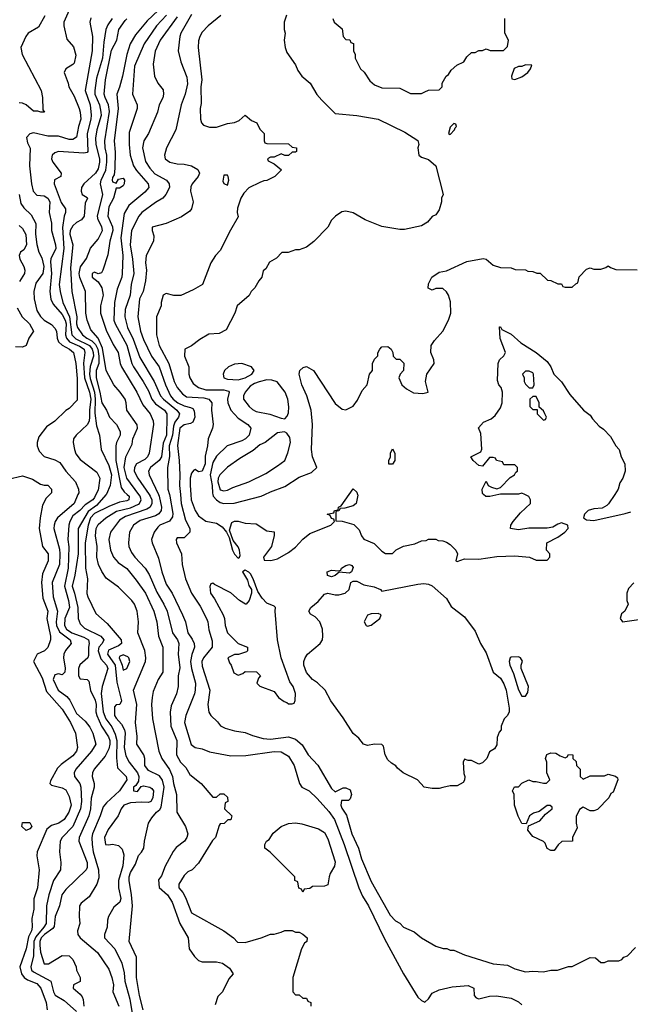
# Model space of a CAD drawing. Header units: inches. Extents: x 1793389 to 1900389, y 320802 to 470796.
# Tile 233 of 256: x 1841554 to 1844953, y 387161 to 392644. Entities that reach past the tile are written whole.
import ezdxf

# ---------------------------------------------------------------- set-up
doc = ezdxf.new("R2010")
doc.units = ezdxf.units.IN
doc.header["$MEASUREMENT"] = 0
doc.layers.add('B8348', color=7, linetype='Continuous')
doc.layers.add('B8349', color=7, linetype='Continuous')

msp = doc.modelspace()

# ---------------------------------------------------------------- linework, layer by layer
at = {"layer": 'B8348', "color": 2}
for points, elevation in [([(1841721.6, 390000), (1841701.1, 389978.9), (1841680.4, 389939.6), (1841667.3, 389870), (1841662, 389810), (1841681, 389710), (1841713, 389670), (1841713, 389630), (1841681.6, 389558.4), (1841675.5, 389510), (1841682, 389422), (1841710.4, 389350), (1841704.9, 389310), (1841726, 389210), (1841726, 389190), (1841710, 389148), (1841692, 389130), (1841651.3, 389110), (1841631.3, 389070), (1841678.9, 388978.9), (1841702.4, 388902.4), (1841790, 388804), (1841836.4, 388730), (1841864, 388670), (1841874.9, 388590), (1841870.4, 388570), (1841850, 388543.7), (1841784.4, 388495.6), (1841764.9, 388475.1), (1841725.4, 388405.4), (1841722, 388390), (1841730, 388382), (1841790, 388366), (1841810, 388354.8), (1841830, 388318), (1841839.5, 388270), (1841828.2, 388230), (1841802, 388190), (1841771, 388170), (1841730, 388156), (1841704.6, 388135.4), (1841650.5, 388010), (1841648.3, 387988.3), (1841662, 387910), (1841653, 387810), (1841632.3, 387747.7), (1841632, 387690), (1841620.9, 387639.1), (1841623.1, 387590), (1841619.5, 387570), (1841603.7, 387536.3), (1841590.2, 387469.8), (1841554.9, 387370), (1841564.6, 387330), (1841579.5, 387310), (1841596.7, 387296.7), (1841650, 387276.4), (1841672.2, 387250), (1841700.5, 387170), (1841706, 387130)], 210), ([(1841878.1, 390000), (1841856.5, 389950), (1841764.9, 389870), (1841750.5, 389850), (1841745.5, 389830), (1841743.8, 389810), (1841775.3, 389695.3), (1841777.7, 389670), (1841774.6, 389610), (1841735.3, 389510), (1841740.2, 389430), (1841763.6, 389350), (1841756.5, 389290), (1841758.4, 389270), (1841775.1, 389235.1), (1841834.9, 389190), (1841840.5, 389170), (1841809, 389131), (1841800.4, 389110), (1841797.1, 389090), (1841806.8, 389033.2), (1841804.7, 389010), (1841790, 388995.3), (1841770, 389001.2), (1841750, 388996), (1841740.5, 388970), (1841768.2, 388910), (1841815.6, 388875.6), (1841833.7, 388853.7), (1841870, 388780.4), (1841918.3, 388738.3), (1841944.4, 388704.4), (1841960.5, 388670), (1841977.3, 388610), (1841953, 388570), (1841866, 388470), (1841857.1, 388450), (1841859.1, 388430), (1841888, 388390), (1841894, 388370), (1841897.4, 388290), (1841892.9, 388250), (1841849.2, 388150.8), (1841790.5, 388090), (1841779.1, 388070), (1841774.8, 388010), (1841783, 387950), (1841780.5, 387910), (1841741.6, 387850), (1841716, 387770), (1841703.1, 387710), (1841700.4, 387610), (1841688.9, 387590), (1841643.1, 387536.9), (1841632.6, 387510), (1841631.2, 387430), (1841616.5, 387370), (1841620.4, 387350), (1841630, 387341.3), (1841727.7, 387290), (1841742, 387230), (1841751.7, 387211.7), (1841802, 387182), (1841870, 387120.4)], 214), ([(1841978.3, 390000), (1841970, 389982.9), (1841960.3, 389970), (1841917.8, 389942.2), (1841889.2, 389910.8), (1841850, 389880.9), (1841832.4, 389850), (1841826.7, 389830), (1841822, 389750), (1841827.5, 389707.5), (1841823.6, 389590), (1841803.6, 389490), (1841824.9, 389410), (1841830.2, 389370), (1841805.7, 389310), (1841803.7, 389270), (1841814, 389250), (1841844.4, 389230), (1841910, 389204.9), (1841936.4, 389190), (1841941.3, 389170), (1841936.5, 389150), (1841937, 389103), (1841933, 389090), (1841889.2, 389050.8), (1841880.7, 389030), (1841881.1, 388990), (1841890, 388973.4), (1841930, 388970.4), (1841939.6, 388959.6), (1841948.2, 388908.2), (1841973.6, 388853.6), (1841979.7, 388830), (1841977.2, 388790), (1841982.7, 388770), (1842009.1, 388710), (1842049, 388650), (1842056.2, 388630), (1842056.5, 388610), (1842050, 388582.7), (1842030, 388542.7), (1841967.7, 388470), (1841959.1, 388450), (1841958, 388430), (1841968.2, 388390), (1841968.2, 388370), (1841951.8, 388308.2), (1841947.6, 388250), (1841938, 388210), (1841884.4, 388090), (1841883.8, 388070), (1841930, 387951.3), (1841930, 387922), (1841924, 387910), (1841810, 387799.3), (1841788, 387770), (1841775.5, 387710), (1841751.6, 387650), (1841745.6, 387594.4), (1841737.6, 387582.4), (1841691.7, 387550), (1841673.6, 387530), (1841665.8, 387510), (1841666.7, 387490), (1841670.3, 387450.3), (1841690, 387386.8), (1841714.5, 387385.5), (1841790, 387432), (1841830, 387431), (1841850.4, 387410.4), (1841867.3, 387370), (1841870.5, 387350.5), (1841890.9, 387309.1), (1841890, 387288), (1841854, 387270), (1841852, 387250), (1841890, 387218), (1841901.4, 387201.4), (1841908, 387188), (1841910.5, 387149.5)], 218), ([(1842035.8, 390000), (1841981.2, 389938.8), (1841934.7, 389905.3), (1841880.2, 389810), (1841878.5, 389670), (1841860.2, 389550), (1841845.8, 389490), (1841859.6, 389450), (1841878, 389370), (1841879.5, 389310), (1841890, 389278.8), (1841914.6, 389254.6), (1842004.9, 389210), (1842023, 389190), (1842013, 389170), (1841994, 389150), (1841990.3, 389130), (1842004.7, 389084.7), (1842037.1, 389050), (1842044.9, 389030), (1842012.4, 388930), (1842007.5, 388892.5), (1842018.3, 388790), (1842032.7, 388750), (1842066.2, 388706.2), (1842085.5, 388665.5), (1842094, 388630), (1842092.7, 388532.7), (1842098.5, 388478.5), (1842146, 388430), (1842150.3, 388410), (1842110, 388349.3), (1842037.2, 388282.8), (1842019, 388261), (1842002.4, 388210), (1841959.5, 388110), (1841955.3, 388090), (1841956.5, 388050), (1841963.6, 388010), (1841992.7, 387910), (1841994.4, 387865.6), (1841982.8, 387830), (1841940.7, 387759.3), (1841895.3, 387724.7), (1841886, 387710), (1841884, 387650), (1841887.7, 387610), (1841876.3, 387570), (1841877.3, 387550), (1841890.8, 387530), (1841987.3, 387450), (1842050, 387356.3), (1842067.1, 387310), (1842075.6, 387270), (1842073, 387230), (1842104.9, 387150)], 222), ([(1842151.7, 390000), (1842163, 389990), (1842162, 389970), (1842150, 389964), (1842110, 389958), (1842050, 389933.7), (1841970, 389893.8), (1841948.4, 389870), (1841934.4, 389830), (1841919.1, 389730), (1841919.5, 389590), (1841932, 389530), (1841928.4, 389448.4), (1841932.7, 389430), (1841978, 389338), (1842041.6, 389281.6), (1842119.3, 389190), (1842120.5, 389170), (1842103, 389157), (1842047.7, 389132.3), (1842042.3, 389110), (1842086, 389050), (1842094.5, 388954.5), (1842121, 388850), (1842112, 388830), (1842090, 388828.7), (1842082, 388818), (1842081.6, 388770), (1842090, 388754.8), (1842121.5, 388721.5), (1842136.5, 388690), (1842140.3, 388670), (1842135.2, 388590), (1842144.9, 388545), (1842163.7, 388510), (1842210.4, 388450), (1842217.3, 388430), (1842216, 388404), (1842200.7, 388379.3), (1842188, 388370), (1842187.7, 388350), (1842210, 388346), (1842230, 388374), (1842243.1, 388376.9), (1842278, 388370), (1842290, 388362.8), (1842298, 388350), (1842295.3, 388310), (1842284.7, 388290), (1842270, 388285.1), (1842230, 388287.3), (1842170, 388283), (1842134, 388270), (1842119.1, 388250), (1842102.8, 388210), (1842046.4, 388133.6), (1842026.4, 388090), (1842030.7, 388050.7), (1842048.2, 388048.2), (1842070, 388052.2), (1842104.4, 388044.4), (1842123.9, 388023.9), (1842133.1, 387993.1), (1842127.6, 387932.4), (1842103, 387850), (1842104, 387810), (1842117.3, 387750), (1842110.8, 387730), (1842078.4, 387701.6), (1842047.3, 387650), (1842042, 387630), (1842040.7, 387590), (1842026, 387550), (1842026, 387530), (1842083, 387470), (1842122.8, 387390), (1842135.8, 387335.8), (1842139.5, 387290), (1842166.3, 387190), (1842184.7, 387075.3)], 226), ([(1842241.6, 387130), (1842220.5, 387210), (1842204.4, 387310), (1842203.6, 387423.6), (1842163, 387510), (1842180.9, 387710), (1842176.9, 387770), (1842162.6, 387850), (1842163.7, 387870), (1842170, 387895.3), (1842198.8, 387941.2), (1842216, 387990), (1842232.8, 388007.2), (1842244.9, 388030), (1842248.2, 388070), (1842270.8, 388170), (1842290, 388199), (1842314.8, 388230), (1842334.6, 388245.4), (1842341.4, 388258.6), (1842359, 388370), (1842349.1, 388409.1), (1842332.7, 388432.7), (1842270, 388463.7), (1842250.4, 388490), (1842250.5, 388530), (1842244.9, 388550), (1842206.8, 388610), (1842207.9, 388652.1), (1842198.7, 388730), (1842205.3, 388830), (1842188.2, 388910), (1842253.4, 389070), (1842256.3, 389090), (1842250, 389132), (1842210.6, 389230), (1842216, 389290), (1842207.3, 389350), (1842193.4, 389390), (1842178.8, 389410), (1842104.1, 389484.1), (1842034.4, 389534.4), (1842010.5, 389570.5), (1841993, 389610), (1841983.8, 389650), (1841986, 389710), (1841975.3, 389770), (1841980.3, 389810), (1841990, 389833.2), (1842033.4, 389870), (1842093.4, 389906.6), (1842170, 389926.2), (1842214.6, 389945.4), (1842221.3, 389950), (1842230.2, 389969.8), (1842224.2, 389990), (1842216.8, 390000)], 230), ([(1842274, 390000), (1842280.9, 389990), (1842288.9, 389970), (1842288.7, 389950), (1842279.3, 389930), (1842262.2, 389917.8), (1842142.9, 389877.1), (1842110, 389857.6), (1842059.3, 389790), (1842050.4, 389750), (1842059.5, 389690), (1842076.3, 389650), (1842102, 389622), (1842150, 389587.3), (1842202.6, 389522.6), (1842253.4, 389450), (1842301.3, 389350), (1842317, 389290), (1842326, 389210), (1842350.5, 389150), (1842350.5, 389010), (1842324, 388970), (1842297.5, 388902.5), (1842290.5, 388869.5), (1842287.7, 388830), (1842293.4, 388750), (1842328.4, 388570), (1842346, 388530), (1842387.7, 388467.8), (1842405.3, 388430), (1842410.3, 388390), (1842426, 388330), (1842428.5, 388230), (1842477.1, 388150), (1842490.6, 388110), (1842484, 388090), (1842470.7, 388070), (1842425.2, 388034.8), (1842407.9, 388012.1), (1842364, 387930), (1842344, 387876), (1842326, 387854), (1842330, 387812), (1842376, 387770), (1842402, 387730), (1842444.7, 387610), (1842491.1, 387531.1), (1842498, 387470), (1842527.4, 387427.4), (1842550, 387404.9), (1842570, 387396.4), (1842650, 387398), (1842682, 387390), (1842722, 387362), (1842742, 387330), (1842718, 387302), (1842682, 387230), (1842656, 387204), (1842641.4, 387158.6)], 234), ([(1842325.7, 390000), (1842330.2, 389990), (1842343.1, 389930), (1842341.1, 389910), (1842328.1, 389891.9), (1842310, 389880.4), (1842224.1, 389855.9), (1842187.7, 389830), (1842164.9, 389790), (1842159.1, 389730), (1842162, 389710), (1842176.7, 389676.7), (1842194, 389650), (1842252.7, 389590), (1842273.7, 389553.7), (1842316.7, 389456.7), (1842355.8, 389390), (1842374, 389350), (1842404.4, 389230), (1842432, 389190), (1842439.5, 389170), (1842436.4, 389110), (1842444.7, 389035.3), (1842436.4, 388990), (1842435.5, 388930), (1842427.3, 388890), (1842398, 388822), (1842392.2, 388787.8), (1842395.8, 388710), (1842428.4, 388630), (1842426, 388550), (1842448.2, 388510), (1842479.3, 388479.3), (1842500.9, 388440.9), (1842564.7, 388390), (1842630, 388314), (1842650, 388314), (1842670, 388332), (1842690, 388332), (1842710, 388314), (1842712, 388290), (1842698, 388282), (1842694, 388250), (1842734, 388210), (1842730, 388188), (1842712.7, 388187.3), (1842691.6, 388168.4), (1842670, 388166), (1842663.6, 388156.4), (1842644.7, 388090), (1842627.5, 388072.5), (1842550, 387946), (1842514, 387910), (1842490, 387898), (1842470, 387878), (1842440.5, 387830), (1842440.5, 387810), (1842462.8, 387782.8), (1842476.4, 387756.4), (1842511, 387670), (1842690.5, 387570.5), (1842744.7, 387530), (1842767.3, 387507.3), (1842810, 387504.9), (1842898, 387530), (1842950, 387551), (1842970, 387551.3), (1843010, 387562), (1843030, 387572), (1843070, 387572), (1843090, 387562), (1843110, 387562), (1843130.9, 387550.9), (1843154, 387530), (1843152, 387510), (1843139.6, 387500.4), (1843122, 387470), (1843074, 387310), (1843074, 387230), (1843090, 387214), (1843110, 387214), (1843130, 387194), (1843150, 387194), (1843158, 387178), (1843174, 387170), (1843174, 387150)], 238), ([(1842387.3, 390000), (1842390.3, 389990), (1842406, 389894), (1842404.4, 389875.6), (1842388.5, 389851.5), (1842334.8, 389830), (1842322, 389818), (1842302, 389790), (1842287.3, 389750), (1842290.8, 389730), (1842326.2, 389646.2), (1842346, 389570), (1842370, 389501), (1842402.4, 389450), (1842460.5, 389330), (1842477.3, 389290), (1842490.7, 389230), (1842514.7, 389194.7), (1842524.4, 389170), (1842526.4, 389150), (1842511.7, 389108.3), (1842505.3, 389070), (1842510.4, 389030), (1842532.4, 388950), (1842530.4, 388910), (1842526.4, 388890), (1842478, 388770), (1842470.6, 388730), (1842508.4, 388608.4), (1842530, 388591), (1842570, 388582.8), (1842610, 388566.8), (1842730, 388544.9), (1842813.4, 388546.6), (1842970, 388567.7), (1843010, 388566), (1843050, 388542), (1843081, 388490), (1843111.3, 388390), (1843124.7, 388370), (1843164.7, 388350), (1843210, 388306.8), (1843274.4, 388234.4), (1843306.7, 388190), (1843360.3, 388050), (1843442.4, 387810), (1843463.1, 387763.1), (1843495.5, 387710), (1843585.2, 387525.3), (1843690.3, 387330.4), (1843770, 387201), (1843790, 387181), (1843810, 387172), (1843830, 387192), (1843850, 387222), (1843890, 387242), (1843962, 387258), (1844050, 387264.7), (1844082, 387250), (1844084.7, 387210), (1844096, 387196), (1844110, 387191), (1844170, 387206), (1844207.5, 387207.5), (1844290, 387194), (1844330, 387174.8), (1844350, 387158)], 242), ([(1842448.3, 390000), (1842452.9, 389950), (1842477.3, 389857.3), (1842501, 389810), (1842501, 389790), (1842470, 389759), (1842430, 389758), (1842424.7, 389750), (1842426, 389730), (1842454, 389670), (1842458.8, 389610), (1842476.3, 389530), (1842510.5, 389450), (1842558.3, 389378.3), (1842593, 389310), (1842600.5, 389290), (1842606.2, 389246.2), (1842625.2, 389185.2), (1842624.9, 389150), (1842578, 389090), (1842568.7, 389070), (1842570, 389044.7), (1842612.4, 388910), (1842600.7, 388830), (1842607.5, 388787.5), (1842618, 388770), (1842654.4, 388734.4), (1842670.9, 388710.9), (1842698, 388698), (1842750, 388684), (1842810, 388674.8), (1842850, 388657.3), (1842910, 388640.7), (1842950, 388638), (1843050, 388650.4), (1843090, 388637.1), (1843125.7, 388605.7), (1843160.7, 388550), (1843212.8, 388492.8), (1843290, 388362.8), (1843310, 388344.7), (1843354.6, 388365.4), (1843370, 388366), (1843394.4, 388354.4), (1843401, 388330), (1843394.4, 388305.6), (1843383.6, 388296.4), (1843344.7, 388295.3), (1843341, 388270), (1843346.4, 388253.6), (1843373.7, 388213.7), (1843403, 388110), (1843440.7, 388030), (1843457.3, 387970), (1843510, 387844.7), (1843616.9, 387656.9), (1843645.4, 387625.4), (1843670, 387612), (1843691.1, 387591.1), (1843750, 387564.7), (1843791.1, 387531.1), (1843870, 387484.7), (1843911.6, 387471.6), (1843931.1, 387471.1), (1843950, 387462), (1843970, 387462), (1844030, 387436), (1844190, 387386.8), (1844270, 387378), (1844310, 387358), (1844370, 387341), (1844410, 387344.7), (1844470, 387341), (1844510, 387351.3), (1844548.4, 387351.6), (1844610, 387371.3), (1844630, 387372), (1844730, 387422), (1844759.6, 387419.6), (1844790, 387394), (1844810, 387394), (1844830, 387402), (1844890, 387402), (1844906, 387410), (1844916.4, 387423.6), (1844938, 387430), (1844983.1, 387476.9)], 246), ([(1842506.2, 390000), (1842508.7, 389970), (1842530, 389911), (1842550, 389880.7), (1842590, 389850.6), (1842650, 389840.7), (1842680.7, 389820.7), (1842706, 389790), (1842719.8, 389759.8), (1842739.1, 389690), (1842750, 389666.8), (1842770, 389644.7), (1842778, 389650), (1842780.4, 389659.6), (1842777.2, 389690), (1842770, 389708), (1842743.1, 389743.1), (1842722, 389802), (1842735.3, 389844.7), (1842749.3, 389850.7), (1842770, 389850.8), (1842810, 389841), (1842870, 389836), (1842930, 389798), (1842970, 389792), (1842971.3, 389771.3), (1842956, 389710), (1842912, 389650), (1842914, 389634), (1842951.6, 389631.6), (1842990, 389641), (1843050, 389676), (1843090, 389706), (1843130, 389751), (1843170, 389782.8), (1843286, 389830), (1843306, 389850), (1843302, 389862), (1843290, 389866), (1843282, 389882), (1843266, 389890), (1843302, 389898), (1843306, 389910), (1843326, 389914), (1843328, 389930), (1843343.1, 389936.9), (1843387.5, 390000)], 250), ([(1842628.4, 390000), (1842631.5, 389990), (1842649.3, 389969.3), (1842670, 389955.2), (1842690, 389949), (1842748.3, 389951.7), (1842898, 389990), (1842919, 390000)], 254), ([(1843434, 390000), (1843435.5, 389995.5), (1843426.8, 389950), (1843410, 389936), (1843364, 389924), (1843338, 389922), (1843330, 389908), (1843314, 389906), (1843314, 389854), (1843350, 389851.3), (1843413.2, 389833.2), (1843443.5, 389803.5), (1843456, 389770), (1843470, 389751.3), (1843526.6, 389726.6), (1843570, 389684.7), (1843590, 389672), (1843630, 389672), (1843650, 389692), (1843690, 389712), (1843754.6, 389725.4), (1843790, 389742), (1843816.4, 389743.6), (1843830, 389752), (1843870, 389752), (1843883.6, 389743.6), (1843910, 389742), (1843930, 389734), (1843950, 389722), (1843982, 389690), (1843992, 389670), (1843982, 389630), (1843990, 389626), (1844030, 389641), (1844110, 389639.5), (1844210, 389654.9), (1844310, 389658.8), (1844391.3, 389651.3), (1844430, 389634), (1844490, 389634), (1844506, 389650), (1844506, 389670), (1844486, 389690), (1844488.7, 389730), (1844550, 389762), (1844588, 389790), (1844608, 389810), (1844606, 389830), (1844570, 389841.2), (1844550, 389835.1), (1844521.6, 389818.4), (1844490, 389811.6), (1844388.2, 389811.8), (1844330, 389803.7), (1844286, 389810), (1844288, 389830), (1844302, 389850), (1844342, 389898), (1844398, 389950), (1844398, 389970), (1844388.4, 389988.4), (1844365.7, 390000)], 250), ([(1844220.8, 390000), (1844170.9, 389989.1), (1844149.1, 389989.1), (1844136.8, 390000)], 250), ([(1844866.6, 390000), (1844832.5, 389947.5), (1844822, 389938), (1844795.9, 389924.1), (1844750, 389919.5), (1844718, 389910), (1844698, 389890), (1844692, 389870), (1844710, 389858), (1844750, 389856), (1844925.6, 389894.4), (1844956.5, 389903.5)], 250), ([(1844972.7, 389507.3), (1844943.6, 389476.4), (1844934, 389450), (1844934, 389410), (1844942, 389390), (1844922, 389350), (1844904, 389336), (1844896, 389310), (1844910, 389291.3), (1845013.6, 389306.4)], 250)]:
    msp.add_lwpolyline(points, dxfattribs=dict(at, elevation=elevation))
for points, elevation in [([(1843390, 389562), (1843332.7, 389567.3), (1843310, 389548), (1843290, 389542), (1843268.4, 389548.4), (1843266, 389570), (1843290, 389578), (1843330, 389574), (1843342, 389578), (1843346, 389590), (1843370, 389604.7), (1843390, 389610.8), (1843403.6, 389603.6), (1843410, 389594), (1843402, 389570)], 246), ([(1842810, 389578), (1842794, 389570), (1842822.8, 389522.8), (1842830, 389494), (1842844.7, 389470), (1842844.7, 389450), (1842831.1, 389408.9), (1842814, 389390), (1842811, 389389), (1842778, 389410), (1842730, 389452.7), (1842638, 389498), (1842630, 389506), (1842618, 389502), (1842612, 389488), (1842616, 389450), (1842638.8, 389418.8), (1842687.3, 389330), (1842694, 389310), (1842698, 389270), (1842710.7, 389230), (1842770, 389170.8), (1842822, 389150), (1842822, 389130), (1842816, 389124), (1842771.1, 389108.9), (1842750, 389108.7), (1842712, 389090), (1842722, 389062), (1842732, 389050), (1842746.4, 389006.4), (1842770, 388994), (1842796.4, 389003.6), (1842810, 389014), (1842871.6, 389011.6), (1842894, 388990), (1842883.6, 388976.4), (1842874, 388950), (1842891.6, 388931.6), (1842970, 388902), (1842994, 388870), (1843026.4, 388846.4), (1843042, 388842), (1843050, 388834), (1843070, 388834), (1843082, 388838), (1843087.3, 388852.7), (1843088.9, 388891.1), (1843076, 388930), (1843057, 388957), (1843009, 389090), (1842989, 389190), (1842975.3, 389350), (1842978, 389370), (1842970, 389378), (1842930, 389395.3), (1842903.2, 389423.2), (1842879, 389459), (1842854, 389530), (1842838, 389558), (1842830, 389568)], 250), ([(1843570, 389462), (1843770, 389500.7), (1843804.7, 389504.7), (1843830, 389501), (1843850, 389491.3), (1843930, 389421), (1843956.3, 389376.3), (1844030, 389318), (1844090, 389238), (1844118.8, 389170), (1844150, 389118), (1844190.5, 389010.5), (1844230, 388977.3), (1844250, 388946), (1844261.6, 388910), (1844279.3, 388810), (1844278, 388790), (1844270, 388768.7), (1844251.3, 388750), (1844234, 388710), (1844234, 388690), (1844223.6, 388676.4), (1844212.7, 388647.3), (1844210, 388606), (1844196.9, 388583.1), (1844170, 388566), (1844154, 388530), (1844130, 388506), (1844110, 388498), (1844070, 388518), (1844050, 388518), (1844030, 388526), (1844022, 388510), (1844026, 388446), (1844031.3, 388430), (1844031.1, 388408.9), (1844023.6, 388396.4), (1843990, 388378), (1843950, 388378), (1843910, 388368.7), (1843890, 388362), (1843850, 388362), (1843806, 388370), (1843768, 388410), (1843689.1, 388449.1), (1843656.4, 388476.4), (1843648.4, 388488.4), (1843623.1, 388503.1), (1843603.1, 388523.1), (1843588.7, 388550), (1843579, 388599), (1843570, 388608), (1843530, 388609.2), (1843490, 388601.2), (1843468.7, 388610), (1843442, 388642), (1843410, 388668), (1843355.5, 388755.5), (1843285.2, 388850), (1843254, 388910), (1843211.9, 388951.9), (1843184, 388970), (1843150, 389008.7), (1843136, 389050), (1843136, 389070), (1843142.7, 389090), (1843156, 389110), (1843227, 389170), (1843239.5, 389190), (1843242, 389210), (1843239.3, 389250), (1843225.2, 389290), (1843198.9, 389318.9), (1843173.6, 389333.6), (1843164, 389350), (1843175.3, 389370), (1843215.9, 389404.1), (1843250, 389444.7), (1843270, 389451.3), (1843310, 389441), (1843330, 389441), (1843366, 389450), (1843388, 389470), (1843398, 389510), (1843410, 389518), (1843430, 389518), (1843470, 389496), (1843526.4, 389486.4), (1843562, 389470)], 246), ([(1843550, 389338), (1843510, 389335.3), (1843490, 389328), (1843471.3, 389290), (1843482, 389270), (1843490, 389266), (1843510, 389271.3), (1843535.3, 389290), (1843558, 389310), (1843566, 389330)], 246), ([(1842130, 389107), (1842110, 389097.2), (1842107.2, 389090), (1842124.6, 389050), (1842130, 389022), (1842150, 389031), (1842167, 389070), (1842162, 389090), (1842156.2, 389096.2)], 230), ([(1844330, 389096), (1844290, 389094), (1844284.7, 389090), (1844278.8, 389070), (1844282, 389050), (1844303.8, 389003.8), (1844330, 388912), (1844350, 388876), (1844370, 388876), (1844383.2, 388896.8), (1844386, 388930), (1844345.2, 389030), (1844345.2, 389050), (1844352.3, 389072.3), (1844342, 389090)], 250), ([(1844590, 388534), (1844602, 388538), (1844608.4, 388551.6), (1844634, 388550), (1844634, 388530), (1844652.7, 388512.7), (1844654, 388490), (1844674, 388470), (1844674, 388430), (1844690, 388414), (1844730, 388434), (1844810, 388434), (1844830, 388442), (1844871.6, 388431.6), (1844882, 388422), (1844884.7, 388410), (1844858, 388342), (1844845.4, 388334.6), (1844834, 388310), (1844770, 388246), (1844750, 388238), (1844730, 388238), (1844690, 388258), (1844670, 388246), (1844652.7, 388207.3), (1844652, 388170), (1844656.9, 388143.1), (1844632, 388090), (1844631.3, 388068.7), (1844572.7, 388067.3), (1844551.3, 388048.7), (1844530, 388018), (1844510, 388018), (1844490, 388028), (1844479, 388059), (1844470, 388068), (1844410, 388095.3), (1844382, 388130), (1844386, 388154), (1844450, 388182), (1844481.2, 388218.8), (1844518, 388250), (1844518, 388258), (1844507.3, 388267.3), (1844490, 388268), (1844446, 388234), (1844415.3, 388224.7), (1844392, 388210), (1844374, 388166), (1844350, 388168), (1844329.3, 388209.3), (1844308, 388270), (1844306, 388330), (1844298, 388350), (1844309.1, 388370.9), (1844330, 388372), (1844350, 388392), (1844388.4, 388411.6), (1844410, 388402), (1844430, 388402), (1844470, 388392), (1844487.3, 388392.7), (1844506, 388410), (1844488, 388450), (1844488.7, 388510), (1844482, 388530), (1844488.9, 388551.1), (1844510, 388562), (1844539.6, 388559.6), (1844563.6, 388543.6)], 246), ([(1841590, 388129), (1841566, 388150), (1841570, 388174), (1841610, 388174), (1841622, 388150), (1841610, 388138)], 206), ([(1843130, 387786), (1843122, 387802), (1843107.3, 387807.3), (1843102, 387842), (1843086, 387850), (1843086, 387870), (1842948.4, 388008.4), (1842918, 388030), (1842918, 388050), (1842928, 388070), (1842942, 388078), (1842965.6, 388114.4), (1843008.7, 388150), (1843050, 388168), (1843090, 388170.6), (1843125.5, 388165.5), (1843218, 388138), (1843250, 388118), (1843270, 388082), (1843310, 387954), (1843306.8, 387930), (1843282.8, 387890), (1843276, 387870), (1843270, 387826), (1843250, 387818), (1843183.6, 387816.4), (1843170, 387806), (1843138, 387802)], 238)]:
    msp.add_lwpolyline(points, close=True, dxfattribs=dict(at, elevation=elevation))
at = {"layer": 'B8349', "color": 2}
for points, elevation in [([(1841843.8, 392730), (1841798.8, 392630), (1841798.8, 392610), (1841815.3, 392535.3), (1841853.2, 392493.2), (1841867.1, 392447.1), (1841857.1, 392402.9), (1841850, 392394), (1841811.3, 392370), (1841801, 392350), (1841824, 392290), (1841827.3, 392270), (1841857.6, 392217.6), (1841884.2, 392150), (1841890.3, 392130), (1841893.4, 392090), (1841880.9, 392050), (1841870.4, 391990), (1841850, 391976.2), (1841830, 391976.9), (1841770, 391995.1), (1841710, 391996.2), (1841630, 392013.2), (1841611, 392009), (1841592, 391988), (1841598, 391958), (1841611.6, 391928.4), (1841607.7, 391830), (1841619.1, 391730), (1841628.2, 391690), (1841650, 391666.8), (1841690, 391662.8), (1841710, 391650.7), (1841720.7, 391630), (1841718, 391570), (1841730.3, 391510.3), (1841730.3, 391470), (1841754, 391390), (1841755.6, 391370), (1841727.5, 391312.5), (1841724.6, 391295.4), (1841730.2, 391230), (1841721.1, 391130), (1841727.4, 391087.4), (1841739.9, 391059.9), (1841790, 391001.7), (1841806.5, 390970), (1841811.6, 390950), (1841808.4, 390890), (1841814.4, 390870), (1841831.8, 390850), (1841886.6, 390826.6), (1841912.7, 390810), (1841913.3, 390806.7), (1841915.6, 390790), (1841908.1, 390731.9), (1841915.5, 390650), (1841943.2, 390570), (1841949.3, 390530), (1841941.8, 390470), (1841943.2, 390430), (1841940.7, 390410), (1841930.9, 390389.1), (1841869, 390331), (1841854, 390310), (1841850.8, 390290), (1841858.8, 390250), (1841866.6, 390226.6), (1841890, 390194.8), (1841983.4, 390123.4), (1842000.5, 390090), (1841990, 390024), (1841978.3, 390000)], 218), ([(1842324.8, 392695.2), (1842262.7, 392637.3), (1842199.4, 392560.6), (1842168.7, 392510), (1842150.2, 392449.8), (1842126.8, 392330), (1842110, 392268), (1842094, 392230), (1842101.1, 392150), (1842080.3, 391970), (1842085.8, 391905.8), (1842084.1, 391815.9), (1842079.1, 391780.9), (1842070, 391766), (1842067.7, 391750), (1842070, 391742), (1842090, 391734), (1842104, 391756), (1842130, 391762), (1842138, 391750), (1842136, 391730), (1842130, 391718), (1842110, 391706), (1842090, 391706), (1842076, 391650), (1842050, 391602), (1842044.9, 391550), (1842070.2, 391490.2), (1842073.1, 391470), (1842056.5, 391410), (1842045.3, 391334.7), (1842017.3, 391250), (1842010, 391235.3), (1841990, 391228), (1841970, 391237.2), (1841958, 391230), (1841958, 391210), (1841990, 391184.7), (1842010.3, 391150.3), (1842015.5, 391130), (1842018, 391110), (1842004, 391050), (1842004, 391010), (1842035.6, 390915.6), (1842074.4, 390834.4), (1842102, 390790), (1842112.4, 390730), (1842120.4, 390710), (1842206.7, 390570), (1842239, 390499), (1842280.5, 390450), (1842297.1, 390410), (1842299.3, 390390), (1842273.7, 390230), (1842265.3, 390210), (1842250, 390194.7), (1842204.4, 390170), (1842193.7, 390150), (1842192, 390130), (1842211.8, 390090), (1842274, 390000)], 234), ([(1842510, 392673.2), (1842450.7, 392570), (1842444.9, 392550), (1842436.3, 392470), (1842450.6, 392410), (1842484.1, 392324.1), (1842487.7, 392287.7), (1842474.4, 392230), (1842452.4, 392170), (1842424, 392030), (1842370.6, 391930), (1842359.1, 391890), (1842364, 391870), (1842390, 391850.6), (1842430, 391840.5), (1842470, 391839.1), (1842510.5, 391830.5), (1842544.7, 391810), (1842554.8, 391790), (1842546.8, 391770), (1842513.4, 391730), (1842507.1, 391712.9), (1842505.5, 391690), (1842518.8, 391630), (1842511, 391590), (1842501.4, 391578.6), (1842454.4, 391545.6), (1842370, 391509.3), (1842292, 391488), (1842291.3, 391470), (1842299.8, 391439.8), (1842298.8, 391410), (1842257.3, 391330), (1842254, 391290), (1842259.1, 391250), (1842253.4, 391190), (1842240.5, 391130), (1842220.3, 391090), (1842212.4, 390990), (1842227.2, 390910), (1842243.8, 390863.8), (1842288.5, 390770), (1842330.3, 390710), (1842364.9, 390610), (1842393.1, 390550), (1842409, 390530), (1842434, 390510), (1842470, 390493.6), (1842505.3, 390485.3), (1842518, 390478), (1842526, 390466), (1842528, 390430), (1842517.5, 390402.5), (1842505.5, 390394.5), (1842470, 390388), (1842445.8, 390370), (1842432.2, 390272.2), (1842441.1, 390190), (1842445.7, 390110), (1842443.6, 390050), (1842448.3, 390000)], 246), ([(1841694.2, 392665.8), (1841658, 392602), (1841600.7, 392570), (1841587.3, 392550), (1841561, 392490), (1841566.8, 392450), (1841672.7, 392250), (1841680.5, 392210), (1841682, 392142), (1841692, 392130), (1841671.3, 392128.7), (1841655.3, 392135.3), (1841630, 392135.3), (1841589.5, 392169.5), (1841570, 392179.3), (1841550, 392180.9)], 214), ([(1841950, 392655.3), (1841944.4, 392630), (1841959.5, 392550), (1841957.1, 392470), (1841918.4, 392250), (1841945.7, 392170), (1841951.7, 392111.7), (1841950.2, 392090), (1841928.9, 392010), (1841932.7, 391910), (1841930, 391905.2), (1841910, 391900.9), (1841770, 391909.4), (1841750, 391902.7), (1841734.8, 391890), (1841730.8, 391870), (1841738.8, 391850), (1841784.7, 391790), (1841782, 391770), (1841747.7, 391752.3), (1841744.9, 391730), (1841785.5, 391625.5), (1841808.4, 391590), (1841808.4, 391570), (1841801.3, 391550), (1841792.7, 391487.3), (1841800.2, 391370), (1841774.4, 391170), (1841779.5, 391130), (1841793.7, 391070), (1841831.9, 390990), (1841844.5, 390890), (1841866.2, 390866.2), (1841942, 390830), (1841957.1, 390810), (1841963.2, 390790), (1841964.4, 390770), (1841946.4, 390713.6), (1841943.2, 390670), (1841946.2, 390646.2), (1841970.8, 390570), (1841974.6, 390530), (1841972.1, 390452.1), (1841982, 390382), (1841997.3, 390330), (1842007.7, 390250), (1842050, 390160.7), (1842065.2, 390110), (1842057.4, 390050), (1842037.8, 390002.2), (1842035.8, 390000)], 222), ([(1842067.7, 392650), (1842043.8, 392616.2), (1842034, 392590), (1842021.5, 392518.5), (1842014.7, 392430), (1841981.6, 392318.4), (1841972.6, 392250), (1841972.6, 392230), (1841997.3, 392170), (1842006.3, 392130), (1842007.4, 392110), (1841983.6, 392030), (1841976.3, 391983.7), (1841978, 391950), (1841998, 391870), (1841998.5, 391850), (1841990, 391813.2), (1841976.4, 391790), (1841910.8, 391730), (1841897.3, 391710), (1841896, 391690), (1841902, 391670), (1841930, 391654), (1841930.6, 391650.6), (1841918, 391622), (1841913.4, 391550), (1841898, 391530), (1841870, 391515.1), (1841850, 391496.2), (1841835.6, 391470), (1841833.1, 391450), (1841848.8, 391390), (1841837.5, 391262.5), (1841843.2, 391130), (1841872.6, 390990), (1841870.3, 390950), (1841876.5, 390930), (1841904.2, 390890), (1841927, 390870), (1841956.3, 390856.3), (1841975.2, 390835.2), (1841988.7, 390810), (1841995.1, 390770), (1841995.2, 390730), (1841979.6, 390690), (1841979.1, 390650), (1842000.7, 390570), (1842010.4, 390510.4), (1842037.3, 390470), (1842053.4, 390430), (1842093.4, 390390), (1842113, 390350), (1842112.7, 390330), (1842092, 390290), (1842088.9, 390271.1), (1842089.1, 390190), (1842119.5, 390039.5), (1842134.9, 390014.9), (1842151.7, 390000)], 226), ([(1842216.8, 390000), (1842150.3, 390090), (1842135.2, 390150), (1842144.9, 390210), (1842179.3, 390280.7), (1842184.4, 390310), (1842210.4, 390369.6), (1842208.3, 390388.3), (1842150.7, 390470), (1842147.3, 390510), (1842140.7, 390530), (1842114, 390570), (1842078.8, 390610), (1842035.5, 390690), (1842015.7, 390815.7), (1841990.9, 390870.9), (1841950, 390917.3), (1841930.3, 390970.3), (1841922, 391010), (1841920.5, 391130), (1841888.1, 391208.1), (1841884.9, 391230), (1841891.7, 391268.3), (1841924.9, 391315.1), (1841948.5, 391371.5), (1841990, 391421.2), (1842015.3, 391470), (1842010.4, 391490), (1841990.3, 391530), (1841987.6, 391550), (1842017, 391670), (1842003.6, 391730), (1842007.9, 391750), (1842033.1, 391806.9), (1842039.7, 391850), (1842039.1, 391890), (1842030.2, 391930), (1842027.6, 391970), (1842053.2, 392133.2), (1842047.7, 392170), (1842028.9, 392210), (1842024.6, 392230), (1842031.5, 392310), (1842065.7, 392474.3), (1842094.4, 392530), (1842105.5, 392590), (1842140.9, 392639.1), (1842150, 392649.2)], 230), ([(1842370.2, 392669.8), (1842314.9, 392610), (1842246, 392510), (1842193.8, 392386.2), (1842182.4, 392230), (1842207.3, 392170), (1842207.7, 392150), (1842164, 392016), (1842163.1, 391950), (1842168.5, 391890), (1842186.7, 391830), (1842203.7, 391803.7), (1842268.2, 391730), (1842273.4, 391710), (1842250, 391682.7), (1842160.5, 391610), (1842135.4, 391564.6), (1842117.3, 391430), (1842128.5, 391331.5), (1842123.8, 391230), (1842121.6, 391210), (1842097, 391143), (1842081.1, 391070), (1842078.5, 390970), (1842084.9, 390950), (1842151, 390831), (1842177.4, 390730), (1842187.2, 390710), (1842242, 390630), (1842270, 390577.3), (1842288.9, 390530), (1842310, 390505.7), (1842359.3, 390470), (1842372.2, 390450), (1842373.4, 390430), (1842370.2, 390330), (1842353.4, 390286.6), (1842343.7, 390210), (1842330, 390189.6), (1842282, 390150), (1842270.6, 390130), (1842275.5, 390110), (1842325.7, 390000)], 238), ([(1842430, 392659.5), (1842335.8, 392530), (1842308, 392468), (1842297.3, 392397.3), (1842304, 392330), (1842322.8, 392290), (1842352.8, 392252.8), (1842354.8, 392230), (1842350.6, 392209.4), (1842330.7, 392169.3), (1842320.7, 392130), (1842270.8, 392010), (1842244, 391970), (1842238, 391930), (1842255.1, 391855.1), (1842278, 391818), (1842306.4, 391786.4), (1842370.8, 391750), (1842386.8, 391730), (1842387.3, 391710), (1842368, 391670), (1842350.8, 391650), (1842310, 391627), (1842233, 391570), (1842218, 391550), (1842176.3, 391470), (1842168.9, 391390), (1842182, 391310), (1842188.8, 391230), (1842173.7, 391170), (1842168.5, 391110), (1842141.3, 391030), (1842139.5, 390990), (1842153.7, 390930), (1842185.6, 390865.6), (1842222.7, 390762.7), (1842302.6, 390630), (1842337.4, 390550), (1842354.9, 390530), (1842428.8, 390470), (1842443.1, 390450), (1842438.4, 390430), (1842418.2, 390401.8), (1842410, 390381.2), (1842404.8, 390330), (1842386, 390270), (1842388.2, 390211.8), (1842377, 390150), (1842378.4, 390030), (1842387.3, 390000)], 242), ([(1842673, 392667), (1842602.8, 392610), (1842570, 392574), (1842557.3, 392550), (1842550, 392526), (1842547.7, 392490), (1842568, 392310), (1842563, 392270), (1842563.5, 392176.5), (1842558.8, 392150), (1842561, 392090), (1842566, 392070), (1842576.9, 392056.9), (1842610, 392044.7), (1842650, 392044.7), (1842710, 392066), (1842750, 392072), (1842776.4, 392083.6), (1842810, 392112), (1842843.6, 392083.6), (1842874, 392070), (1842890, 392034), (1842914, 392010), (1842914, 391970), (1842918, 391958), (1842930, 391954), (1843050, 391952), (1843070, 391934), (1843094, 391930), (1843094, 391910), (1843090, 391906), (1843070, 391906), (1843050, 391888), (1843030, 391888.7), (1843010, 391898), (1842970, 391878), (1842950, 391878), (1842934, 391870), (1842938, 391858), (1842970, 391842), (1843011.6, 391808.4), (1842974, 391770), (1842930, 391748), (1842912.7, 391747.3), (1842890, 391738), (1842830, 391708), (1842802, 391678), (1842784.7, 391650), (1842766.4, 391593.6), (1842764.7, 391570), (1842770, 391546), (1842727.1, 391472.9), (1842670, 391358), (1842644.7, 391330), (1842618, 391290), (1842572, 391170), (1842519.8, 391140.2), (1842450, 391108.7), (1842411.6, 391108.4), (1842370, 391119), (1842352, 391110), (1842341, 391070), (1842341, 391050), (1842316, 390990), (1842315.8, 390890), (1842330.3, 390830.3), (1842383.7, 390730), (1842413.7, 390630), (1842430, 390596.3), (1842459.9, 390559.9), (1842483.2, 390543.2), (1842579, 390539), (1842606.8, 390530), (1842623, 390510), (1842622, 390470), (1842630.8, 390390), (1842627.3, 390370), (1842603, 390310), (1842600.3, 390270), (1842586.4, 390213.6), (1842586.7, 390170), (1842570, 390129), (1842550, 390125.2), (1842530, 390139), (1842524, 390136), (1842510, 390118), (1842503.7, 390090), (1842502, 390050), (1842506.2, 390000)], 250), ([(1843038.8, 392670), (1843026, 392630), (1843026, 392590), (1843031, 392570), (1843026, 392530), (1843031.3, 392490), (1843042, 392462), (1843090, 392392), (1843102, 392362), (1843124.7, 392330), (1843171.3, 392290), (1843207.5, 392227.5), (1843235.3, 392195.3), (1843310, 392122), (1843430, 392110.7), (1843550, 392090.8), (1843698, 392018), (1843770.7, 391970.7), (1843776, 391950), (1843770.8, 391930), (1843776, 391890), (1843790, 391878.8), (1843830, 391864.7), (1843871.3, 391830), (1843911.3, 391670), (1843902, 391650), (1843902, 391630), (1843890, 391586), (1843870, 391558), (1843850, 391548), (1843823.6, 391516.4), (1843790, 391495.3), (1843696.4, 391476.4), (1843670, 391475.3), (1843570, 391493.2), (1843478, 391530), (1843410, 391569), (1843370, 391578), (1843346.4, 391573.6), (1843312, 391550), (1843290, 391528), (1843270, 391488), (1843191.1, 391408.9), (1843150, 391378), (1843110, 391362), (1843090, 391362), (1843048.4, 391348.4), (1843012.7, 391347.3), (1842983.6, 391316.4), (1842945.4, 391294.6), (1842923.6, 391256.4), (1842910, 391246), (1842902, 391210), (1842884.7, 391190), (1842862, 391150), (1842842, 391130), (1842831.1, 391108.9), (1842764.7, 391050), (1842750.7, 391009.3), (1842703.6, 390916.4), (1842663.6, 390896.4), (1842607.1, 390892.9), (1842556.9, 390863.1), (1842510, 390828), (1842474, 390810), (1842472, 390770), (1842496, 390710), (1842494.8, 390670), (1842500.7, 390650), (1842518.9, 390618.9), (1842550, 390595.3), (1842590, 390582), (1842690, 390582), (1842715.8, 390575.8), (1842719.1, 390570), (1842710.4, 390530), (1842712.4, 390510), (1842729, 390469), (1842770, 390424.9), (1842824.7, 390390), (1842841, 390370), (1842830.6, 390330), (1842810.7, 390310), (1842790, 390298), (1842708.5, 390271.5), (1842650, 390213.2), (1842630, 390179), (1842615, 390110), (1842625.9, 390050), (1842626.4, 390006.4), (1842628.4, 390000)], 254), ([(1843298, 392650), (1843304.7, 392630), (1843350, 392594), (1843354, 392550), (1843370, 392534), (1843392.7, 392532.7), (1843398, 392518), (1843412, 392512), (1843412, 392470), (1843422, 392450), (1843422, 392430), (1843452, 392370), (1843471.1, 392351.1), (1843503.5, 392303.5), (1843530, 392282), (1843570, 392264.7), (1843670, 392262), (1843730, 392234), (1843790, 392234), (1843810, 392242), (1843830, 392252), (1843890, 392254), (1843906, 392270), (1843906, 392290), (1843928, 392330), (1843940.4, 392339.6), (1843956.4, 392363.6), (1843988.4, 392391.6), (1844026, 392410), (1844043.1, 392436.9), (1844070, 392462), (1844090, 392462), (1844110, 392472), (1844130, 392472), (1844150, 392482), (1844172.7, 392472.7), (1844247.3, 392472.7), (1844270, 392494), (1844275.3, 392530), (1844255.3, 392570), (1844254, 392650)], 258), ([(1841550.4, 391670), (1841560.5, 391620.5), (1841577.1, 391597.1), (1841617.4, 391557.4), (1841643.1, 391510), (1841642, 391450), (1841650, 391392), (1841660.4, 391350), (1841677.5, 391317.5), (1841687.6, 391270), (1841682.3, 391230), (1841643.9, 391176.1), (1841632.2, 391130), (1841634.9, 391090), (1841650, 391024.7), (1841670, 390990.8), (1841690, 390971), (1841730, 390947.3), (1841750, 390926.8), (1841758.4, 390910), (1841762, 390870), (1841770.4, 390850), (1841791, 390831), (1841830.5, 390810), (1841854, 390790), (1841866.3, 390730), (1841874.3, 390645.7), (1841874.4, 390525.6), (1841830, 390478), (1841810, 390468), (1841750, 390408), (1841703.5, 390376.5), (1841659.8, 390320.2), (1841651, 390290), (1841651, 390270), (1841661.4, 390241.4), (1841690.7, 390210.7), (1841750, 390193.4), (1841777.7, 390177.7), (1841810.6, 390130), (1841864.9, 390070), (1841881.6, 390030), (1841882.4, 390010), (1841878.1, 390000)], 214), ([(1841550, 391497.3), (1841570, 391481), (1841587.9, 391447.9), (1841592.2, 391390), (1841577.1, 391362.9), (1841558, 391350), (1841551, 391330), (1841554.8, 391310), (1841576.3, 391270), (1841582, 391250), (1841580.7, 391230), (1841553.2, 391186.8)], 210), ([(1842919, 390000), (1842950, 390014.8), (1843030, 390044.7), (1843110, 390096), (1843178, 390122), (1843208, 390150), (1843184, 390210), (1843178, 390250), (1843183.7, 390390), (1843176, 390470), (1843153.2, 390550), (1843125.2, 390610), (1843109.3, 390669.3), (1843114, 390690), (1843132.5, 390707.5), (1843150, 390713.4), (1843190.3, 390690.3), (1843310, 390507.3), (1843350, 390476), (1843370, 390471.3), (1843410, 390492), (1843434.8, 390525.2), (1843460.2, 390579.8), (1843488.7, 390610), (1843502, 390670), (1843518, 390690), (1843518, 390730), (1843530, 390754), (1843548, 390772), (1843548, 390788), (1843558, 390810), (1843570, 390822), (1843603.6, 390823.6), (1843622, 390810), (1843632, 390790), (1843634, 390770), (1843650, 390754), (1843670, 390754), (1843691.6, 390731.6), (1843691.3, 390690), (1843672, 390670), (1843664.7, 390650), (1843682, 390610), (1843707.5, 390587.5), (1843746.7, 390566.7), (1843798, 390562), (1843828, 390570), (1843814, 390630), (1843816, 390650), (1843820.9, 390670), (1843860.7, 390730), (1843859.5, 390750), (1843842.7, 390790), (1843844, 390830), (1843862.5, 390857.5), (1843909.2, 390910), (1843940.9, 390970), (1843954, 391010), (1843953.1, 391073.1), (1843941.2, 391110), (1843930, 391128.7), (1843910, 391148), (1843870, 391148), (1843850, 391138), (1843828.4, 391148.4), (1843830, 391174), (1843849, 391210), (1843890, 391238), (1843930, 391246), (1844043.2, 391296.8), (1844134.8, 391314.8), (1844150.9, 391310.9), (1844190, 391278), (1844230, 391264.7), (1844290, 391262), (1844312.7, 391252.7), (1844370, 391252), (1844383.6, 391243.6), (1844410, 391242), (1844432.7, 391232.7), (1844451.6, 391231.6), (1844492.7, 391192.7), (1844511.6, 391191.6), (1844550, 391174), (1844570, 391174), (1844578, 391158), (1844590, 391154), (1844630, 391154), (1844650, 391174), (1844662, 391178), (1844668.4, 391211.6), (1844710, 391254), (1844730, 391262), (1844750, 391254), (1844790, 391254), (1844816.4, 391263.6), (1844830, 391274), (1844843.6, 391263.6), (1844872.7, 391252.7), (1844991.6, 391251.6)], 254), ([(1841539.9, 391039.9), (1841567.3, 390990), (1841608, 390950), (1841630.5, 390909.5), (1841603.8, 390870), (1841590, 390829.2), (1841570, 390819.5), (1841530, 390822)], 210), ([(1844136.8, 390000), (1844130, 390006), (1844129.2, 390030), (1844150, 390074), (1844162, 390050), (1844179.8, 390039.8), (1844210, 390031.3), (1844230, 390038), (1844285.2, 390094.8), (1844308, 390110), (1844315.3, 390124.7), (1844326, 390130), (1844326, 390150), (1844310, 390166), (1844250, 390166), (1844242, 390182), (1844208.4, 390188.4), (1844202, 390202), (1844190, 390206), (1844170, 390206), (1844130, 390158), (1844110, 390162), (1844078, 390190), (1844066, 390210), (1844122, 390238), (1844127.3, 390252.7), (1844120.4, 390340.4), (1844108.4, 390371.6), (1844136.4, 390403.6), (1844178, 390422), (1844200.2, 390439.8), (1844230, 390482), (1844239.3, 390510), (1844241.2, 390570), (1844235.1, 390595.1), (1844222, 390610), (1844214.6, 390634.6), (1844218, 390730), (1844226, 390750), (1844248.4, 390771.6), (1844258, 390790), (1844228.9, 390868.9), (1844226, 390934), (1844230, 390934), (1844238, 390918), (1844290, 390892), (1844344.5, 390844.5), (1844430, 390790.6), (1844490, 390740.7), (1844510, 390711), (1844526.8, 390670), (1844570, 390626.8), (1844615.9, 390555.9), (1844692, 390470), (1844730, 390442), (1844742, 390422), (1844779.6, 390379.6), (1844803.6, 390363.6), (1844843.6, 390323.6), (1844872, 390270), (1844892, 390250), (1844902, 390210), (1844922, 390170), (1844924.7, 390130), (1844911.3, 390090), (1844895.3, 390064.7), (1844886, 390030), (1844866.6, 390000)], 250), ([(1841490, 390086), (1841570, 390104.7), (1841625.4, 390085.4), (1841670, 390058), (1841690, 390051.3), (1841710, 390051.3), (1841731.3, 390030), (1841731.3, 390010), (1841721.6, 390000)], 210), ([(1843387.5, 390000), (1843410, 390032), (1843430, 390012), (1843434, 390000)], 250), ([(1844365.7, 390000), (1844350, 390008), (1844330, 390002), (1844230, 390002), (1844220.8, 390000)], 250)]:
    msp.add_lwpolyline(points, dxfattribs=dict(at, elevation=elevation))
for points, elevation in [([(1844370, 392393.2), (1844350, 392384), (1844330, 392384), (1844306.8, 392373.2), (1844292, 392330), (1844294, 392314), (1844310, 392312), (1844350, 392326.8), (1844382, 392350), (1844398, 392370), (1844406, 392390)], 258), ([(1843970, 392066), (1843950, 392046), (1843942, 392010), (1843950, 392004.7), (1843975.3, 392030), (1843978, 392042), (1843986, 392050), (1843982, 392062)], 258), ([(1842710, 391778), (1842690, 391778), (1842684.5, 391744.5), (1842690, 391732), (1842710, 391722), (1842719, 391750), (1842714, 391770)], 250), ([(1842790, 390729.6), (1842750, 390725.1), (1842716, 390710), (1842694.8, 390690), (1842686.8, 390670), (1842691, 390650), (1842710, 390641.6), (1842770, 390638.5), (1842810, 390648.7), (1842846.6, 390670), (1842859.3, 390690), (1842845.2, 390710)], 258), ([(1844390, 390686), (1844370, 390686), (1844354, 390670), (1844362, 390650), (1844362, 390630), (1844370, 390614), (1844390, 390594), (1844410, 390594), (1844418, 390610), (1844415.3, 390670), (1844410, 390678)], 250), ([(1842930, 390637.6), (1842887.5, 390627.5), (1842861.6, 390618.4), (1842837.3, 390602.7), (1842808.4, 390570), (1842799.3, 390550), (1842800.7, 390530), (1842830.5, 390490), (1842850, 390472.7), (1842870, 390462), (1842946.4, 390446.4), (1843010, 390424.7), (1843030, 390422), (1843043.1, 390436.9), (1843050, 390454), (1843051.9, 390488.1), (1843047, 390530), (1843032, 390570), (1842987.7, 390627.7), (1842956.9, 390636.9)], 258), ([(1844430, 390546), (1844410, 390546), (1844394, 390530), (1844394, 390490), (1844410, 390474), (1844434, 390474), (1844434, 390450), (1844470, 390414), (1844482, 390418), (1844486, 390430), (1844478, 390450), (1844470, 390466), (1844446, 390486), (1844446, 390510)], 250), ([(1843028.9, 390348.9), (1842990, 390344), (1842921, 390290), (1842890, 390277), (1842854.3, 390245.7), (1842779.2, 390200.8), (1842710, 390152.3), (1842668.2, 390110), (1842658.4, 390090), (1842656.5, 390070), (1842670, 390025.5), (1842690, 390020.7), (1842710, 390024), (1842740.5, 390039.5), (1842828.7, 390070), (1842923.3, 390116.7), (1842990, 390159.1), (1843029.2, 390190), (1843047.5, 390232.5), (1843060.9, 390290), (1843057, 390317), (1843042, 390342)], 258), ([(1843630, 390168), (1843608.7, 390168.7), (1843609, 390190), (1843618, 390210), (1843618, 390230), (1843630, 390254), (1843642, 390230), (1843642, 390190)], 250)]:
    msp.add_lwpolyline(points, close=True, dxfattribs=dict(at, elevation=elevation))

doc.saveas('drawing.dxf')
